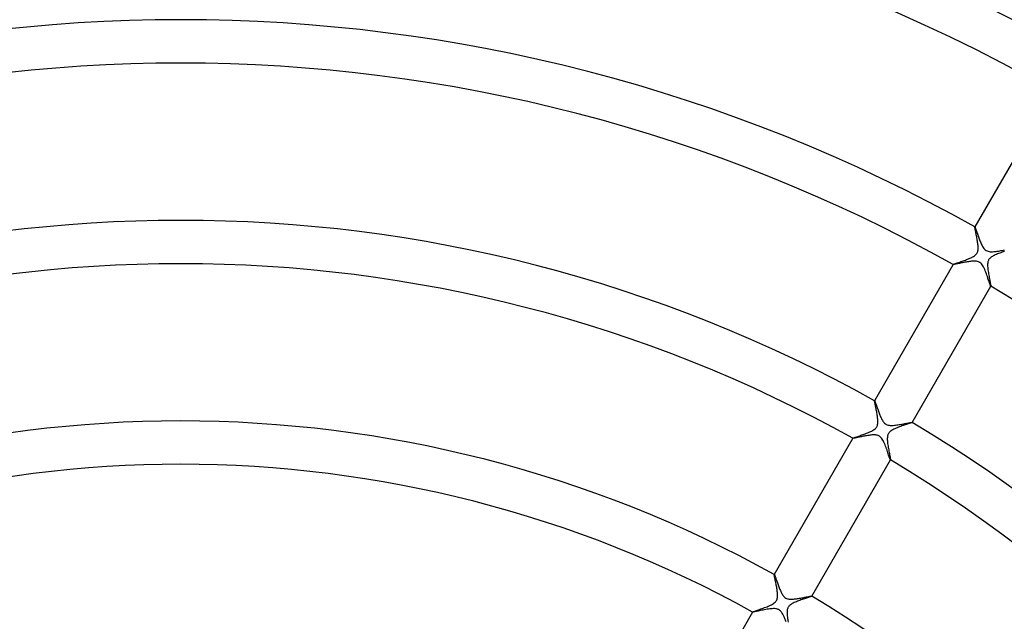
# Model space of a CAD drawing. Header units: millimetres. Extents: x -345 to 345, y -305 to 305.
# Tile 58 of 87: x -15 to 76, y 95 to 150. Entities that reach past the tile are written whole.
import ezdxf

# ---------------------------------------------------------------- set-up
doc = ezdxf.new("R2010")
doc.units = ezdxf.units.MM
doc.layers.add('HIDDEN', color=7, linetype='Continuous')
doc.layers.add('THICK', color=7, linetype='Continuous')

msp = doc.modelspace()

# ---------------------------------------------------------------- linework, layer by layer
at = {"layer": 'HIDDEN'}
for p, q in [((73.258, 130.88), (73.26, 130.89)), ((73.259, 130.861), (73.258, 130.88)), ((73.263, 130.833), (73.259, 130.861)), ((73.261, 130.892), (73.26, 130.89)), ((73.26, 130.89), (73.26, 130.891)), ((73.26, 130.891), (73.261, 130.891)), ((73.261, 130.891), (73.262, 130.891)), ((73.262, 130.891), (73.262, 130.891)), ((73.262, 130.891), (73.263, 130.891)), ((73.263, 130.891), (73.263, 130.891)), ((73.268, 130.796), (73.263, 130.833)), ((73.276, 130.751), (73.268, 130.796)), ((73.286, 130.698), (73.276, 130.751)), ((73.297, 130.639), (73.286, 130.698)), ((73.31, 130.573), (73.297, 130.639)), ((73.325, 130.501), (73.31, 130.573)), ((73.341, 130.425), (73.325, 130.501)), ((73.357, 130.343), (73.341, 130.425)), ((73.375, 130.257), (73.357, 130.343)), ((73.393, 130.167), (73.375, 130.257)), ((73.412, 130.074), (73.393, 130.167)), ((73.431, 129.977), (73.412, 130.074)), ((73.449, 129.878), (73.431, 129.977)), ((73.468, 129.777), (73.449, 129.878)), ((73.486, 129.674), (73.468, 129.777)), ((73.503, 129.572), (73.486, 129.674)), ((73.519, 129.471), (73.503, 129.572)), ((73.532, 129.372), (73.519, 129.471)), ((73.544, 129.275), (73.532, 129.372)), ((73.553, 129.181), (73.544, 129.275)), ((73.56, 129.09), (73.553, 129.181)), ((73.563, 129.003), (73.56, 129.09)), ((73.563, 128.921), (73.563, 129.003)), ((72.878, 128.039), (72.968, 128.083)), ((72.968, 128.083), (73.055, 128.128)), ((73.055, 128.128), (73.138, 128.177)), ((73.138, 128.177), (73.215, 128.228)), ((73.215, 128.228), (73.285, 128.281)), ((73.285, 128.281), (73.345, 128.336)), ((73.345, 128.336), (73.395, 128.392)), ((73.395, 128.392), (73.437, 128.449)), ((73.437, 128.449), (73.472, 128.508)), ((73.472, 128.508), (73.5, 128.569)), ((73.5, 128.569), (73.522, 128.633)), ((73.522, 128.633), (73.539, 128.699)), ((73.539, 128.699), (73.551, 128.769)), ((73.551, 128.769), (73.559, 128.843)), ((73.559, 128.843), (73.563, 128.921)), ((74.731, 128.073), (74.677, 128.027)), ((74.796, 128.122), (74.731, 128.073)), ((74.873, 128.171), (74.796, 128.122)), ((74.959, 128.22), (74.873, 128.171)), ((75.049, 128.267), (74.959, 128.22)), ((75.145, 128.312), (75.049, 128.267)), ((75.245, 128.355), (75.145, 128.312)), ((75.348, 128.397), (75.245, 128.355)), ((75.452, 128.438), (75.348, 128.397)), ((75.558, 128.478), (75.452, 128.438)), ((75.665, 128.517), (75.558, 128.478)), ((75.772, 128.555), (75.665, 128.517)), ((75.877, 128.591), (75.772, 128.555)), ((75.981, 128.627), (75.877, 128.591)), ((71.262, 127.43), (71.261, 127.428)), ((71.262, 127.43), (71.271, 127.437)), ((71.262, 127.429), (71.262, 127.43)), ((71.262, 127.428), (71.262, 127.429)), ((71.262, 127.429), (71.262, 127.429)), ((71.263, 127.427), (71.262, 127.428)), ((71.262, 127.428), (71.262, 127.428)), ((71.263, 127.427), (71.263, 127.427)), ((71.271, 127.437), (71.291, 127.447)), ((71.291, 127.447), (71.322, 127.46)), ((71.322, 127.46), (71.362, 127.476)), ((71.362, 127.476), (71.413, 127.495)), ((71.413, 127.495), (71.472, 127.517)), ((71.472, 127.517), (71.539, 127.541)), ((71.539, 127.541), (71.614, 127.567)), ((71.614, 127.567), (71.696, 127.595)), ((71.696, 127.595), (71.783, 127.625)), ((71.783, 127.625), (71.876, 127.657)), ((71.876, 127.657), (71.974, 127.691)), ((71.974, 127.691), (72.075, 127.726)), ((72.075, 127.726), (72.177, 127.762)), ((72.177, 127.762), (72.281, 127.799)), ((72.281, 127.799), (72.385, 127.837)), ((72.385, 127.837), (72.488, 127.876)), ((72.488, 127.876), (72.59, 127.916)), ((72.59, 127.916), (72.689, 127.956)), ((72.689, 127.956), (72.785, 127.997)), ((72.785, 127.997), (72.878, 128.039)), ((74.437, 127.468), (74.435, 127.369)), ((74.435, 127.369), (74.437, 127.263)), ((74.445, 127.556), (74.437, 127.468)), ((74.437, 127.263), (74.444, 127.153)), ((74.457, 127.63), (74.445, 127.556)), ((74.472, 127.694), (74.457, 127.63)), ((74.489, 127.749), (74.472, 127.694)), ((74.51, 127.8), (74.489, 127.749)), ((74.534, 127.848), (74.51, 127.8)), ((74.562, 127.894), (74.534, 127.848)), ((74.594, 127.938), (74.562, 127.894)), ((74.631, 127.982), (74.594, 127.938)), ((74.677, 128.027), (74.631, 127.982)), ((74.444, 127.153), (74.456, 127.039)), ((74.456, 127.039), (74.47, 126.922)), ((74.47, 126.922), (74.487, 126.803)), ((74.487, 126.803), (74.505, 126.683)), ((74.505, 126.683), (74.525, 126.563)), ((74.525, 126.563), (74.546, 126.444)), ((74.546, 126.444), (74.568, 126.326)), ((74.568, 126.326), (74.59, 126.211)), ((74.59, 126.211), (74.611, 126.099)), ((74.611, 126.099), (74.632, 125.992)), ((74.632, 125.992), (74.652, 125.891)), ((74.652, 125.891), (74.67, 125.797)), ((74.67, 125.797), (74.686, 125.711)), ((74.686, 125.711), (74.7, 125.635)), ((74.7, 125.635), (74.712, 125.568)), ((74.712, 125.568), (74.721, 125.514)), ((74.721, 125.514), (74.726, 125.472)), ((74.724, 125.429), (74.723, 125.429)), ((74.725, 125.429), (74.724, 125.429)), ((74.724, 125.429), (74.724, 125.429)), ((74.725, 125.428), (74.726, 125.43)), ((74.726, 125.429), (74.725, 125.429)), ((74.726, 125.472), (74.728, 125.444)), ((74.728, 125.444), (74.726, 125.43)), ((74.726, 125.43), (74.726, 125.429)), ((74.726, 125.429), (74.726, 125.429)), ((64.007, 114.858), (64.009, 114.867)), ((64.008, 114.84), (64.007, 114.858)), ((64.011, 114.814), (64.008, 114.84)), ((64.01, 114.869), (64.009, 114.867)), ((64.009, 114.867), (64.01, 114.868)), ((64.01, 114.868), (64.01, 114.868)), ((64.01, 114.868), (64.011, 114.868)), ((64.011, 114.868), (64.011, 114.868)), ((64.011, 114.868), (64.012, 114.868)), ((64.016, 114.78), (64.011, 114.814)), ((64.012, 114.868), (64.013, 114.868)), ((64.023, 114.739), (64.016, 114.78)), ((64.032, 114.69), (64.023, 114.739)), ((64.043, 114.635), (64.032, 114.69)), ((64.055, 114.575), (64.043, 114.635)), ((64.068, 114.508), (64.055, 114.575)), ((64.083, 114.437), (64.068, 114.508)), ((64.098, 114.361), (64.083, 114.437)), ((64.115, 114.281), (64.098, 114.361)), ((64.132, 114.197), (64.115, 114.281)), ((64.15, 114.11), (64.132, 114.197)), ((64.167, 114.02), (64.15, 114.11)), ((64.186, 113.927), (64.167, 114.02)), ((64.204, 113.832), (64.186, 113.927)), ((64.221, 113.735), (64.204, 113.832)), ((64.238, 113.638), (64.221, 113.735)), ((64.254, 113.542), (64.238, 113.638)), ((64.269, 113.447), (64.254, 113.542)), ((64.266, 112.592), (64.287, 112.669)), ((64.282, 113.353), (64.269, 113.447)), ((64.293, 113.262), (64.282, 113.353)), ((64.287, 112.669), (64.302, 112.752)), ((64.302, 113.173), (64.293, 113.262)), ((64.308, 113.087), (64.302, 113.173)), ((64.302, 112.752), (64.31, 112.836)), ((64.312, 113.004), (64.308, 113.087)), ((64.31, 112.836), (64.313, 112.921)), ((64.313, 112.921), (64.312, 113.004)), ((66.847, 112.644), (66.747, 112.61)), ((66.942, 112.675), (66.847, 112.644)), ((67.031, 112.705), (66.942, 112.675)), ((67.115, 112.733), (67.031, 112.705)), ((67.191, 112.758), (67.115, 112.733)), ((67.26, 112.782), (67.191, 112.758)), ((67.32, 112.803), (67.26, 112.782)), ((67.371, 112.821), (67.32, 112.803)), ((67.413, 112.837), (67.371, 112.821)), ((67.444, 112.85), (67.413, 112.837)), ((67.464, 112.86), (67.444, 112.85)), ((67.473, 112.867), (67.464, 112.86)), ((67.472, 112.87), (67.473, 112.87)), ((67.473, 112.87), (67.473, 112.869)), ((67.473, 112.869), (67.474, 112.869)), ((67.473, 112.867), (67.474, 112.869)), ((67.474, 112.868), (67.473, 112.867)), ((67.474, 112.869), (67.474, 112.868)), ((67.474, 112.868), (67.474, 112.868)), ((62.842, 111.71), (62.946, 111.747)), ((62.946, 111.747), (63.052, 111.785)), ((63.052, 111.785), (63.157, 111.824)), ((63.157, 111.824), (63.261, 111.863)), ((63.261, 111.863), (63.363, 111.904)), ((63.363, 111.904), (63.463, 111.945)), ((63.463, 111.945), (63.559, 111.986)), ((63.559, 111.986), (63.652, 112.029)), ((63.652, 112.029), (63.742, 112.073)), ((63.742, 112.073), (63.829, 112.12)), ((63.829, 112.12), (63.911, 112.17)), ((63.911, 112.17), (63.987, 112.223)), ((63.987, 112.223), (64.056, 112.279)), ((64.056, 112.279), (64.115, 112.336)), ((64.115, 112.336), (64.165, 112.395)), ((64.165, 112.395), (64.206, 112.457)), ((64.206, 112.457), (64.239, 112.522)), ((64.239, 112.522), (64.266, 112.592)), ((65.245, 111.742), (65.228, 111.692)), ((65.266, 111.79), (65.245, 111.742)), ((65.29, 111.836), (65.266, 111.79)), ((65.317, 111.88), (65.29, 111.836)), ((65.348, 111.922), (65.317, 111.88)), ((65.384, 111.963), (65.348, 111.922)), ((65.427, 112.006), (65.384, 111.963)), ((65.48, 112.051), (65.427, 112.006)), ((65.544, 112.098), (65.48, 112.051)), ((65.619, 112.147), (65.544, 112.098)), ((65.703, 112.195), (65.619, 112.147)), ((65.794, 112.242), (65.703, 112.195)), ((65.891, 112.288), (65.794, 112.242)), ((65.992, 112.332), (65.891, 112.288)), ((66.097, 112.376), (65.992, 112.332)), ((66.205, 112.418), (66.097, 112.376)), ((66.315, 112.459), (66.205, 112.418)), ((66.426, 112.499), (66.315, 112.459)), ((66.536, 112.538), (66.426, 112.499)), ((66.643, 112.575), (66.536, 112.538)), ((66.747, 112.61), (66.643, 112.575)), ((62.011, 111.407), (62.01, 111.405)), ((62.011, 111.407), (62.02, 111.414)), ((62.011, 111.406), (62.011, 111.407)), ((62.011, 111.405), (62.011, 111.406)), ((62.011, 111.404), (62.011, 111.405)), ((62.011, 111.405), (62.011, 111.405)), ((62.012, 111.404), (62.011, 111.404)), ((62.012, 111.403), (62.012, 111.404)), ((62.02, 111.414), (62.041, 111.424)), ((62.041, 111.424), (62.072, 111.438)), ((62.072, 111.438), (62.114, 111.454)), ((62.114, 111.454), (62.166, 111.474)), ((62.166, 111.474), (62.226, 111.496)), ((62.226, 111.496), (62.295, 111.52)), ((62.295, 111.52), (62.372, 111.547)), ((62.372, 111.547), (62.456, 111.576)), ((62.456, 111.576), (62.545, 111.607)), ((62.545, 111.607), (62.64, 111.639)), ((62.64, 111.639), (62.739, 111.674)), ((62.739, 111.674), (62.842, 111.71)), ((65.189, 111.477), (65.185, 111.378)), ((65.185, 111.378), (65.186, 111.273)), ((65.186, 111.273), (65.192, 111.162)), ((65.199, 111.561), (65.189, 111.477)), ((65.192, 111.162), (65.202, 111.048)), ((65.212, 111.632), (65.199, 111.561)), ((65.202, 111.048), (65.216, 110.93)), ((65.228, 111.692), (65.212, 111.632)), ((65.216, 110.93), (65.232, 110.81)), ((65.232, 110.81), (65.251, 110.689)), ((65.251, 110.689), (65.271, 110.567)), ((65.271, 110.567), (65.292, 110.445)), ((65.292, 110.445), (65.313, 110.326)), ((65.313, 110.326), (65.336, 110.208)), ((65.336, 110.208), (65.357, 110.094)), ((65.357, 110.094), (65.379, 109.985)), ((65.379, 109.985), (65.399, 109.881)), ((65.399, 109.881), (65.417, 109.784)), ((65.417, 109.784), (65.434, 109.696)), ((65.434, 109.696), (65.449, 109.617)), ((65.449, 109.617), (65.461, 109.549)), ((65.461, 109.549), (65.47, 109.493)), ((65.47, 109.493), (65.475, 109.45)), ((65.473, 109.406), (65.472, 109.406)), ((65.474, 109.406), (65.473, 109.405)), ((65.473, 109.405), (65.473, 109.406)), ((65.474, 109.405), (65.475, 109.407)), ((65.475, 109.406), (65.474, 109.406)), ((65.475, 109.45), (65.477, 109.421)), ((65.477, 109.421), (65.475, 109.407)), ((65.475, 109.407), (65.475, 109.406)), ((65.475, 109.406), (65.475, 109.406)), ((54.756, 98.834), (54.758, 98.843)), ((54.757, 98.816), (54.756, 98.834)), ((54.76, 98.79), (54.757, 98.816)), ((54.759, 98.846), (54.758, 98.843)), ((54.758, 98.843), (54.758, 98.844)), ((54.758, 98.844), (54.759, 98.844)), ((54.759, 98.844), (54.759, 98.845)), ((54.759, 98.845), (54.76, 98.845)), ((54.76, 98.845), (54.761, 98.845)), ((54.765, 98.755), (54.76, 98.79)), ((54.761, 98.845), (54.761, 98.844)), ((54.773, 98.713), (54.765, 98.755)), ((54.782, 98.663), (54.773, 98.713)), ((54.793, 98.606), (54.782, 98.663)), ((54.805, 98.543), (54.793, 98.606)), ((54.819, 98.474), (54.805, 98.543)), ((54.835, 98.4), (54.819, 98.474)), ((54.851, 98.32), (54.835, 98.4)), ((54.868, 98.237), (54.851, 98.32)), ((54.886, 98.148), (54.868, 98.237)), ((54.905, 98.057), (54.886, 98.148)), ((54.924, 97.961), (54.905, 98.057)), ((54.943, 97.863), (54.924, 97.961)), ((54.962, 97.763), (54.943, 97.863)), ((54.98, 97.662), (54.962, 97.763)), ((54.997, 97.562), (54.98, 97.662)), ((55.013, 97.462), (54.997, 97.562)), ((55.027, 97.364), (55.013, 97.462)), ((55.039, 97.267), (55.027, 97.364)), ((55.049, 97.174), (55.039, 97.267)), ((54.829, 96.278), (54.889, 96.342)), ((54.889, 96.342), (54.939, 96.408)), ((54.939, 96.408), (54.978, 96.477)), ((54.978, 96.477), (55.01, 96.552)), ((55.01, 96.552), (55.034, 96.633)), ((55.034, 96.633), (55.05, 96.721)), ((55.057, 97.083), (55.049, 97.174)), ((55.05, 96.721), (55.06, 96.812)), ((55.062, 96.995), (55.057, 97.083)), ((55.06, 96.812), (55.063, 96.904)), ((55.063, 96.904), (55.062, 96.995)), ((56.698, 96.291), (56.601, 96.248)), ((56.797, 96.333), (56.698, 96.291)), ((56.9, 96.374), (56.797, 96.333)), ((57.005, 96.414), (56.9, 96.374)), ((57.112, 96.454), (57.005, 96.414)), ((57.219, 96.492), (57.112, 96.454)), ((57.326, 96.529), (57.219, 96.492)), ((57.432, 96.566), (57.326, 96.529)), ((57.536, 96.601), (57.432, 96.566)), ((57.637, 96.634), (57.536, 96.601)), ((57.733, 96.666), (57.637, 96.634)), ((57.823, 96.696), (57.733, 96.666)), ((57.906, 96.724), (57.823, 96.696)), ((57.982, 96.749), (57.906, 96.724)), ((58.049, 96.772), (57.982, 96.749)), ((58.107, 96.793), (58.049, 96.772)), ((58.153, 96.81), (58.107, 96.793)), ((58.189, 96.824), (58.153, 96.81)), ((58.212, 96.836), (58.189, 96.824)), ((58.222, 96.843), (58.212, 96.836)), ((58.221, 96.847), (58.222, 96.846)), ((58.222, 96.846), (58.222, 96.846)), ((58.222, 96.846), (58.222, 96.845)), ((58.222, 96.843), (58.223, 96.846)), ((58.222, 96.845), (58.222, 96.845)), ((58.222, 96.845), (58.222, 96.844)), ((58.222, 96.844), (58.222, 96.843)), ((52.76, 95.383), (52.759, 95.381)), ((52.76, 95.383), (52.771, 95.392)), ((52.76, 95.382), (52.76, 95.383)), ((52.76, 95.381), (52.76, 95.382)), ((52.76, 95.382), (52.76, 95.382)), ((52.76, 95.38), (52.76, 95.381)), ((52.76, 95.381), (52.76, 95.381)), ((52.761, 95.38), (52.76, 95.38)), ((52.771, 95.392), (52.797, 95.404)), ((52.797, 95.404), (52.837, 95.421)), ((52.837, 95.421), (52.89, 95.441)), ((52.89, 95.441), (52.954, 95.464)), ((52.954, 95.464), (53.028, 95.491)), ((53.028, 95.491), (53.112, 95.521)), ((53.112, 95.521), (53.205, 95.553)), ((53.205, 95.553), (53.304, 95.587)), ((53.304, 95.587), (53.409, 95.623)), ((53.409, 95.623), (53.519, 95.662)), ((53.519, 95.662), (53.632, 95.702)), ((53.632, 95.702), (53.747, 95.743)), ((53.747, 95.743), (53.862, 95.785)), ((53.862, 95.785), (53.975, 95.828)), ((53.975, 95.828), (54.087, 95.871)), ((54.087, 95.871), (54.196, 95.915)), ((54.196, 95.915), (54.3, 95.96)), ((54.3, 95.96), (54.399, 96.006)), ((54.399, 96.006), (54.495, 96.053)), ((54.495, 96.053), (54.588, 96.103)), ((54.588, 96.103), (54.675, 96.158)), ((54.675, 96.158), (54.757, 96.216)), ((54.757, 96.216), (54.829, 96.278)), ((55.939, 95.456), (55.935, 95.362)), ((55.948, 95.536), (55.939, 95.456)), ((55.961, 95.605), (55.948, 95.536)), ((55.976, 95.664), (55.961, 95.605)), ((55.994, 95.718), (55.976, 95.664)), ((56.016, 95.769), (55.994, 95.718)), ((56.042, 95.819), (56.016, 95.769)), ((56.073, 95.867), (56.042, 95.819)), ((56.109, 95.914), (56.073, 95.867)), ((56.153, 95.961), (56.109, 95.914)), ((56.205, 96.009), (56.153, 95.961)), ((56.268, 96.058), (56.205, 96.009)), ((56.341, 96.108), (56.268, 96.058)), ((56.422, 96.157), (56.341, 96.108)), ((56.509, 96.203), (56.422, 96.157)), ((56.601, 96.248), (56.509, 96.203)), ((55.935, 95.362), (55.935, 95.258)), ((55.935, 95.258), (55.941, 95.148)), ((55.941, 95.148), (55.951, 95.034)), ((55.951, 95.034), (55.964, 94.917)), ((55.964, 94.917), (55.98, 94.797)), ((55.98, 94.797), (55.999, 94.676)), ((55.999, 94.676), (56.018, 94.555)), ((56.018, 94.555), (56.039, 94.436))]:
    msp.add_line(p, q, dxfattribs=at)
at = {"layer": 'THICK'}
for p, q in [((80.512, 143.451), (73.261, 130.892)), ((73.263, 130.891), (73.269, 130.884)), ((73.269, 130.884), (73.278, 130.869)), ((73.278, 130.869), (73.288, 130.846)), ((73.288, 130.846), (73.301, 130.815)), ((73.301, 130.815), (73.316, 130.777)), ((73.316, 130.777), (73.333, 130.731)), ((73.333, 130.731), (73.352, 130.679)), ((73.352, 130.679), (73.372, 130.621)), ((73.372, 130.621), (73.395, 130.557)), ((73.395, 130.557), (73.418, 130.488)), ((73.418, 130.488), (73.444, 130.415)), ((73.444, 130.415), (73.471, 130.337)), ((73.471, 130.337), (73.499, 130.255)), ((73.499, 130.255), (73.529, 130.169)), ((73.529, 130.169), (73.56, 130.081)), ((73.56, 130.081), (73.592, 129.989)), ((73.592, 129.989), (73.626, 129.896)), ((73.626, 129.896), (73.661, 129.8)), ((73.661, 129.8), (73.698, 129.703)), ((73.698, 129.703), (73.735, 129.606)), ((73.735, 129.606), (73.773, 129.512)), ((73.773, 129.512), (73.812, 129.419)), ((73.812, 129.419), (73.851, 129.33)), ((73.851, 129.33), (73.891, 129.244)), ((73.891, 129.244), (73.933, 129.161)), ((73.933, 129.161), (73.979, 129.077)), ((73.979, 129.077), (74.03, 128.995)), ((74.03, 128.995), (74.086, 128.917)), ((74.086, 128.917), (74.148, 128.845)), ((74.148, 128.845), (74.217, 128.779)), ((74.217, 128.779), (74.296, 128.722)), ((74.296, 128.722), (74.386, 128.676)), ((74.386, 128.676), (74.483, 128.643)), ((74.483, 128.643), (74.584, 128.622)), ((74.584, 128.622), (74.687, 128.61)), ((74.687, 128.61), (74.791, 128.607)), ((74.791, 128.607), (74.896, 128.609)), ((74.896, 128.609), (74.999, 128.615)), ((74.999, 128.615), (75.104, 128.625)), ((75.104, 128.625), (75.213, 128.637)), ((75.213, 128.637), (75.325, 128.652)), ((75.325, 128.652), (75.439, 128.669)), ((75.439, 128.669), (75.555, 128.688)), ((75.555, 128.688), (75.672, 128.709)), ((75.672, 128.709), (75.788, 128.729)), ((75.788, 128.729), (75.901, 128.75)), ((75.901, 128.75), (76.01, 128.771)), ((71.261, 127.428), (64.01, 114.869)), ((71.273, 127.425), (71.263, 127.427)), ((71.293, 127.426), (71.273, 127.425)), ((71.322, 127.43), (71.293, 127.426)), ((71.36, 127.436), (71.322, 127.43)), ((71.406, 127.444), (71.36, 127.436)), ((71.46, 127.454), (71.406, 127.444)), ((71.521, 127.466), (71.46, 127.454)), ((71.588, 127.479), (71.521, 127.466)), ((71.663, 127.495), (71.588, 127.479)), ((71.744, 127.511), (71.663, 127.495)), ((71.831, 127.529), (71.744, 127.511)), ((71.924, 127.548), (71.831, 127.529)), ((72.023, 127.568), (71.924, 127.548)), ((72.127, 127.589), (72.023, 127.568)), ((72.234, 127.61), (72.127, 127.589)), ((72.342, 127.63), (72.234, 127.61)), ((72.449, 127.65), (72.342, 127.63)), ((72.557, 127.668), (72.449, 127.65)), ((72.663, 127.685), (72.557, 127.668)), ((72.767, 127.7), (72.663, 127.685)), ((72.868, 127.713), (72.767, 127.7)), ((72.966, 127.723), (72.868, 127.713)), ((73.062, 127.731), (72.966, 127.723)), ((73.155, 127.735), (73.062, 127.731)), ((73.245, 127.735), (73.155, 127.735)), ((73.332, 127.731), (73.245, 127.735)), ((73.417, 127.721), (73.332, 127.731)), ((73.502, 127.705), (73.417, 127.721)), ((73.584, 127.68), (73.502, 127.705)), ((73.661, 127.645), (73.584, 127.68)), ((73.732, 127.603), (73.661, 127.645)), ((73.798, 127.552), (73.732, 127.603)), ((73.863, 127.487), (73.798, 127.552)), ((73.928, 127.406), (73.863, 127.487)), ((73.994, 127.309), (73.928, 127.406)), ((74.055, 127.202), (73.994, 127.309)), ((74.112, 127.087), (74.055, 127.202)), ((74.166, 126.967), (74.112, 127.087)), ((74.219, 126.841), (74.166, 126.967)), ((74.27, 126.711), (74.219, 126.841)), ((74.32, 126.577), (74.27, 126.711)), ((74.369, 126.441), (74.32, 126.577)), ((74.415, 126.308), (74.369, 126.441)), ((74.459, 126.179), (74.415, 126.308)), ((67.474, 112.869), (74.725, 125.428)), ((74.5, 126.057), (74.459, 126.179)), ((74.538, 125.942), (74.5, 126.057)), ((74.574, 125.835), (74.538, 125.942)), ((74.606, 125.737), (74.574, 125.835)), ((74.635, 125.651), (74.606, 125.737)), ((74.661, 125.577), (74.635, 125.651)), ((74.683, 125.516), (74.661, 125.577)), ((74.701, 125.471), (74.683, 125.516)), ((74.714, 125.442), (74.701, 125.471)), ((74.723, 125.429), (74.714, 125.442)), ((64.013, 114.868), (64.018, 114.862)), ((64.018, 114.862), (64.026, 114.849)), ((64.026, 114.849), (64.035, 114.829)), ((64.035, 114.829), (64.046, 114.802)), ((64.046, 114.802), (64.059, 114.768)), ((64.059, 114.768), (64.074, 114.729)), ((64.074, 114.729), (64.091, 114.683)), ((64.091, 114.683), (64.109, 114.632)), ((64.109, 114.632), (64.129, 114.576)), ((64.129, 114.576), (64.15, 114.516)), ((64.15, 114.516), (64.173, 114.451)), ((64.173, 114.451), (64.197, 114.382)), ((64.197, 114.382), (64.222, 114.309)), ((64.222, 114.309), (64.248, 114.233)), ((64.248, 114.233), (64.276, 114.154)), ((64.276, 114.154), (64.304, 114.073)), ((64.304, 114.073), (64.334, 113.989)), ((64.334, 113.989), (64.365, 113.902)), ((64.365, 113.902), (64.397, 113.814)), ((64.397, 113.814), (64.431, 113.725)), ((64.431, 113.725), (64.465, 113.635)), ((64.465, 113.635), (64.5, 113.547)), ((64.5, 113.547), (64.535, 113.46)), ((64.535, 113.46), (64.571, 113.375)), ((64.571, 113.375), (64.608, 113.293)), ((64.608, 113.293), (64.645, 113.214)), ((64.645, 113.214), (64.684, 113.138)), ((64.684, 113.138), (64.726, 113.061)), ((64.726, 113.061), (64.773, 112.985)), ((64.773, 112.985), (64.823, 112.912)), ((64.823, 112.912), (64.879, 112.844)), ((64.879, 112.844), (64.94, 112.781)), ((64.94, 112.781), (65.009, 112.725)), ((65.009, 112.725), (65.086, 112.678)), ((65.086, 112.678), (65.171, 112.641)), ((65.171, 112.641), (65.26, 112.614)), ((66.05, 112.627), (66.16, 112.643)), ((66.16, 112.643), (66.27, 112.66)), ((66.27, 112.66), (66.379, 112.679)), ((66.379, 112.679), (66.488, 112.698)), ((66.488, 112.698), (66.595, 112.718)), ((66.595, 112.718), (66.7, 112.737)), ((66.7, 112.737), (66.802, 112.757)), ((66.802, 112.757), (66.9, 112.776)), ((66.9, 112.776), (66.993, 112.794)), ((66.993, 112.794), (67.081, 112.81)), ((67.081, 112.81), (67.161, 112.826)), ((67.161, 112.826), (67.235, 112.839)), ((67.235, 112.839), (67.3, 112.851)), ((67.3, 112.851), (67.356, 112.86)), ((67.356, 112.86), (67.402, 112.867)), ((67.402, 112.867), (67.437, 112.871)), ((67.437, 112.871), (67.46, 112.872)), ((67.46, 112.872), (67.472, 112.87)), ((65.26, 112.614), (65.352, 112.597)), ((65.352, 112.597), (65.446, 112.588)), ((65.446, 112.588), (65.539, 112.585)), ((65.539, 112.585), (65.634, 112.587)), ((65.634, 112.587), (65.734, 112.592)), ((65.734, 112.592), (65.836, 112.601)), ((65.836, 112.601), (65.942, 112.613)), ((65.942, 112.613), (66.05, 112.627)), ((62.01, 111.405), (54.759, 98.846)), ((62.021, 111.402), (62.012, 111.403)), ((62.039, 111.403), (62.021, 111.402)), ((62.065, 111.406), (62.039, 111.403)), ((62.098, 111.411), (62.065, 111.406)), ((62.138, 111.418), (62.098, 111.411)), ((62.185, 111.426), (62.138, 111.418)), ((62.239, 111.437), (62.185, 111.426)), ((62.299, 111.449), (62.239, 111.437)), ((62.365, 111.462), (62.299, 111.449)), ((62.436, 111.477), (62.365, 111.462)), ((62.514, 111.493), (62.436, 111.477)), ((62.597, 111.51), (62.514, 111.493)), ((62.685, 111.528), (62.597, 111.51)), ((62.778, 111.547), (62.685, 111.528)), ((62.875, 111.567), (62.778, 111.547)), ((62.974, 111.586), (62.875, 111.567)), ((63.074, 111.605), (62.974, 111.586)), ((63.175, 111.624), (63.074, 111.605)), ((63.275, 111.641), (63.175, 111.624)), ((63.374, 111.657), (63.275, 111.641)), ((63.472, 111.672), (63.374, 111.657)), ((63.567, 111.685), (63.472, 111.672)), ((63.66, 111.696), (63.567, 111.685)), ((63.751, 111.705), (63.66, 111.696)), ((63.84, 111.711), (63.751, 111.705)), ((63.927, 111.714), (63.84, 111.711)), ((64.01, 111.713), (63.927, 111.714)), ((64.091, 111.709), (64.01, 111.713)), ((64.171, 111.699), (64.091, 111.709)), ((64.25, 111.684), (64.171, 111.699)), ((64.327, 111.661), (64.25, 111.684)), ((64.4, 111.63), (64.327, 111.661)), ((64.468, 111.591), (64.4, 111.63)), ((64.531, 111.545), (64.468, 111.591)), ((64.592, 111.488), (64.531, 111.545)), ((64.653, 111.418), (64.592, 111.488)), ((64.714, 111.334), (64.653, 111.418)), ((64.772, 111.239), (64.714, 111.334)), ((64.827, 111.137), (64.772, 111.239)), ((64.879, 111.029), (64.827, 111.137)), ((64.929, 110.916), (64.879, 111.029)), ((64.977, 110.799), (64.929, 110.916)), ((65.024, 110.678), (64.977, 110.799)), ((65.07, 110.554), (65.024, 110.678)), ((65.115, 110.429), (65.07, 110.554)), ((65.158, 110.305), (65.115, 110.429)), ((65.199, 110.184), (65.158, 110.305)), ((65.238, 110.069), (65.199, 110.184)), ((65.274, 109.96), (65.238, 110.069)), ((65.308, 109.857), (65.274, 109.96)), ((58.223, 96.846), (65.474, 109.405)), ((65.339, 109.763), (65.308, 109.857)), ((65.368, 109.677), (65.339, 109.763)), ((65.394, 109.601), (65.368, 109.677)), ((65.417, 109.535), (65.394, 109.601)), ((65.436, 109.482), (65.417, 109.535)), ((65.452, 109.443), (65.436, 109.482)), ((65.464, 109.417), (65.452, 109.443)), ((65.472, 109.406), (65.464, 109.417)), ((54.761, 98.844), (54.767, 98.837)), ((54.767, 98.837), (54.776, 98.823)), ((54.776, 98.823), (54.786, 98.8)), ((54.786, 98.8), (54.799, 98.769)), ((54.799, 98.769), (54.813, 98.732)), ((54.813, 98.732), (54.83, 98.688)), ((54.83, 98.688), (54.848, 98.637)), ((54.848, 98.637), (54.868, 98.581)), ((54.868, 98.581), (54.89, 98.52)), ((54.89, 98.52), (54.913, 98.454)), ((54.913, 98.454), (54.937, 98.384)), ((54.937, 98.384), (54.963, 98.31)), ((54.963, 98.31), (54.99, 98.233)), ((54.99, 98.233), (55.018, 98.152)), ((55.018, 98.152), (55.047, 98.069)), ((55.047, 98.069), (55.078, 97.983)), ((55.078, 97.983), (55.109, 97.895)), ((55.109, 97.895), (55.142, 97.805)), ((55.142, 97.805), (55.176, 97.714)), ((55.176, 97.714), (55.211, 97.623)), ((55.211, 97.623), (55.246, 97.533)), ((55.246, 97.533), (55.282, 97.445)), ((55.282, 97.445), (55.319, 97.359)), ((55.319, 97.359), (55.356, 97.276)), ((55.356, 97.276), (55.393, 97.197)), ((55.393, 97.197), (55.431, 97.121)), ((55.431, 97.121), (55.473, 97.045)), ((55.473, 97.045), (55.518, 96.971)), ((55.518, 96.971), (55.568, 96.898)), ((55.568, 96.898), (55.622, 96.831)), ((55.622, 96.831), (55.681, 96.769)), ((55.681, 96.769), (55.746, 96.714)), ((55.746, 96.714), (55.816, 96.667)), ((55.816, 96.667), (55.89, 96.631)), ((55.89, 96.631), (55.966, 96.605)), ((55.966, 96.605), (56.044, 96.586)), ((56.044, 96.586), (56.122, 96.573)), ((56.122, 96.573), (56.201, 96.566)), ((56.201, 96.566), (56.283, 96.564)), ((56.283, 96.564), (56.366, 96.565)), ((56.366, 96.565), (56.451, 96.568)), ((56.451, 96.568), (56.538, 96.575)), ((56.538, 96.575), (56.626, 96.584)), ((56.626, 96.584), (56.718, 96.594)), ((56.718, 96.594), (56.811, 96.607)), ((56.811, 96.607), (56.906, 96.62)), ((56.906, 96.62), (57.001, 96.636)), ((57.001, 96.636), (57.098, 96.652)), ((57.098, 96.652), (57.194, 96.668)), ((57.194, 96.668), (57.29, 96.686)), ((57.29, 96.686), (57.384, 96.703)), ((57.384, 96.703), (57.475, 96.72)), ((57.475, 96.72), (57.562, 96.736)), ((57.562, 96.736), (57.646, 96.752)), ((57.646, 96.752), (57.726, 96.768)), ((57.726, 96.768), (57.802, 96.782)), ((57.802, 96.782), (57.872, 96.795)), ((57.872, 96.795), (57.938, 96.808)), ((57.938, 96.808), (57.997, 96.818)), ((57.997, 96.818), (58.051, 96.828)), ((58.051, 96.828), (58.098, 96.836)), ((58.098, 96.836), (58.138, 96.842)), ((58.138, 96.842), (58.17, 96.846)), ((58.17, 96.846), (58.195, 96.848)), ((58.195, 96.848), (58.212, 96.849)), ((58.212, 96.849), (58.221, 96.847)), ((52.759, 95.381), (45.507, 82.821)), ((52.773, 95.378), (52.761, 95.38)), ((52.797, 95.38), (52.773, 95.378)), ((52.832, 95.385), (52.797, 95.38)), ((52.879, 95.393), (52.832, 95.385)), ((52.935, 95.403), (52.879, 95.393)), ((53.002, 95.416), (52.935, 95.403)), ((53.078, 95.432), (53.002, 95.416)), ((53.164, 95.449), (53.078, 95.432)), ((53.259, 95.469), (53.164, 95.449)), ((53.362, 95.491), (53.259, 95.469)), ((53.475, 95.514), (53.362, 95.491)), ((53.595, 95.538), (53.475, 95.514)), ((53.718, 95.563), (53.595, 95.538)), ((53.843, 95.586), (53.718, 95.563)), ((53.969, 95.609), (53.843, 95.586)), ((54.094, 95.631), (53.969, 95.609)), ((54.218, 95.65), (54.094, 95.631)), ((54.339, 95.666), (54.218, 95.65)), ((54.457, 95.679), (54.339, 95.666)), ((54.571, 95.688), (54.457, 95.679)), ((54.683, 95.692), (54.571, 95.688)), ((54.79, 95.69), (54.683, 95.692)), ((54.887, 95.682), (54.79, 95.69)), ((54.972, 95.668), (54.887, 95.682)), ((55.045, 95.649), (54.972, 95.668)), ((55.109, 95.627), (55.045, 95.649)), ((55.168, 95.599), (55.109, 95.627)), ((55.225, 95.565), (55.168, 95.599)), ((55.279, 95.525), (55.225, 95.565)), ((55.329, 95.479), (55.279, 95.525)), ((55.375, 95.43), (55.329, 95.479)), ((55.418, 95.377), (55.375, 95.43)), ((55.459, 95.32), (55.418, 95.377)), ((55.497, 95.26), (55.459, 95.32)), ((55.533, 95.197), (55.497, 95.26)), ((55.568, 95.133), (55.533, 95.197)), ((55.601, 95.066), (55.568, 95.133)), ((55.633, 94.999), (55.601, 95.066)), ((55.664, 94.929), (55.633, 94.999)), ((55.695, 94.856), (55.664, 94.929)), ((55.725, 94.782), (55.695, 94.856)), ((55.755, 94.705), (55.725, 94.782)), ((55.784, 94.628), (55.755, 94.705)), ((55.813, 94.549), (55.784, 94.628)), ((55.842, 94.469), (55.813, 94.549))]:
    msp.add_line(p, q, dxfattribs=at)
for radius, start, end in [(168.5, 60.67921, 119.32075), (164.5, 60.69577, 119.30425), (150, 60.76303, 119.23699), (146, 60.78389, 119.21607), (131.5, 60.87035, 119.12961), (127.5, 60.89768, 119.10234), (146, 0.78392, 59.2161), (113, 61.01284, 118.98712), (131.5, 0.87038, 59.12965), (109, 61.05003, 118.94993), (127.5, 0.89765, 59.10232), (113, 1.01287, 58.98715)]:
    msp.add_arc((0, 0), radius, start, end, dxfattribs=at)

doc.saveas('drawing.dxf')
